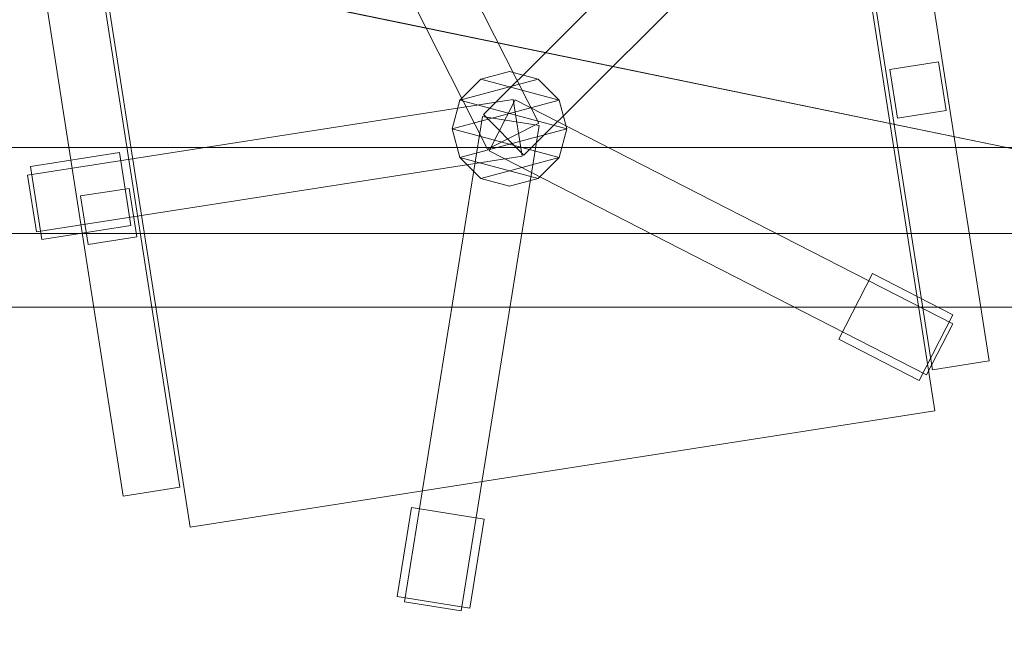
# Model space of a CAD drawing. Header units: millimetres. Extents: x -1675 to 29381, y -3645 to 22555.
# Tile 186 of 256: x 7310 to 7911, y 14217 to 14587. Entities that reach past the tile are written whole.
import ezdxf

# ---------------------------------------------------------------- set-up
doc = ezdxf.new("R2010")
doc.units = ezdxf.units.MM
doc.layers.add('A-GENM-____-OTLN', color=13, linetype='Continuous', lineweight=9)

msp = doc.modelspace()

# ---------------------------------------------------------------- meshes
at = {"layer": 'A-GENM-____-OTLN'}
mesh = msp.add_polyface(dxfattribs=at)
corners = [(9606.02, 11640, 1), (9606.02, 11190, 1), (9306.02, 11190, 1), (9306.02, 11640, 1), (256.83, 10770, 1), (6.83, 13252, 1), (256.83, 13252, 1), (6.83, 10170, 1), (5006.02, 11270.6, 1), (4706.02, 11640, 1), (5006.02, 11640, 1), (4706.02, 11204.55, 1), (256.83, 13303.58, 1), (256.83, 13450, 1), (6.83, 16140, 1), (256.83, 16140, 1), (256.83, 16249.12, 1), (13956.02, 16490, 1), (13776.02, 16140, 1), (13776.02, 17000, 1), (13956.02, 17000, 1), (14006.02, 16140, 1), (13956.02, 17990, 1), (13956.02, 17700, 1), (13776.02, 17700, 1), (13776.02, 18420, 1), (13956.02, 18420, 1), (12046.02, 18420, 1), (12896.02, 18420, 1), (12896.02, 18240, 1), (9606.02, 18240, 1), (9606.02, 17990, 1), (9306.02, 17990, 1), (11186.02, 18420, 1), (9306.02, 18420, 1), (9486.02, 18420, 1), (9486.02, 18420, 1), (10986.02, 18420, 1), (8336.02, 18420, 1), (8406.02, 18240, 1), (8156.02, 18240, 1), (6856.02, 18240, 1), (7156.02, 18420, 1), (7336.02, 18240, 1), (5230.75, 18420, 1), (5956.02, 18240, 1), (5006.02, 18240, 1), (4706.02, 18190.98, 1), (5006.02, 17990, 1), (4706.02, 17990, 1), (4706.02, 18240, 1), (256.83, 16450, 1), (256.83, 18240, 1), (256.83, 18420, 1), (256.83, 18850, 1)]
mesh.append_faces([[corners[k] for k in face] for face in [(8, 9, 10), (47, 48, 49)]], dxfattribs={"vtx0": -1})
mesh.append_faces([[corners[k] for k in face] for face in [(4, 5, 6), (5, 4, 7), (9, 8, 11), (13, 14, 15), (14, 13, 5), (18, 17, 21), (25, 22, 24), (30, 33, 29), (37, 30, 36), (41, 42, 43), (48, 47, 46)]], dxfattribs={"vtx0": -1, "vtx1": -1})
mesh.append_faces([[corners[k] for k in face] for face in [(35, 30, 34), (33, 30, 37), (44, 46, 47), (14, 53, 52)]], dxfattribs={"vtx0": -1, "vtx1": -1, "vtx2": -1})
mesh.append_faces([[corners[k] for k in face] for face in [(5, 12, 6), (14, 16, 15), (17, 18, 19), (22, 25, 26), (30, 32, 34), (30, 35, 36), (38, 39, 40), (44, 45, 46), (44, 47, 50), (53, 50, 52), (14, 54, 53)]], dxfattribs={"vtx0": -1, "vtx2": -1})
mesh.append_faces([[corners[k] for k in face] for face in [(13, 12, 5), (33, 27, 29), (51, 16, 14), (52, 51, 14)]], dxfattribs={"vtx1": -1, "vtx2": -1})
mesh.append_faces([[corners[k] for k in face] for face in [(0, 1, 2), (2, 3, 0), (19, 20, 17), (22, 23, 24), (27, 28, 29), (30, 31, 32)]], dxfattribs={"vtx2": -1})
mesh = msp.add_polyface(dxfattribs=at)
corners = [(4706.02, 11190, 2949), (256.83, 10225.04, 2949), (4706.02, 11204.55, 2949), (5006.02, 10170, 2949), (256.83, 10170, 2949), (5006.02, 11190, 2949), (5006.02, 11190, 2949), (5006.02, 11270.6, 2949), (256.83, 10770, 2949), (4706.02, 11640, 2949), (256.83, 13252, 2949), (5006.02, 11640, 2949), (256.83, 13303.58, 2949), (14006.02, 13252, 2949), (256.83, 16140, 2949), (13776.02, 16140, 2949), (256.83, 13450, 2949), (4706.02, 17990, 2949), (256.83, 16249.12, 2949), (4706.02, 18190.98, 2949), (5006.02, 17990, 2949), (5006.02, 18240, 2949), (5956.02, 18240, 2949), (256.83, 18240, 2949), (4706.02, 18240, 2949), (256.83, 16450, 2949), (6.83, 10170, 2949), (6.83, 13252, 2949), (6.83, 16140, 2949), (5230.75, 18420, 2949), (256.83, 18420, 2949), (256.83, 18850, 2949)]
mesh.append_faces([[corners[k] for k in face] for face in [(27, 8, 26), (28, 16, 27)]], dxfattribs={"vtx0": -1, "vtx1": -1})
mesh.append_faces([[corners[k] for k in face] for face in [(0, 1, 2), (0, 3, 4), (1, 0, 4), (3, 0, 5), (5, 0, 6), (7, 5, 6), (8, 2, 1), (2, 8, 9), (10, 11, 9), (9, 8, 10), (12, 13, 10), (14, 15, 16), (16, 15, 12), (17, 18, 19), (20, 21, 22), (20, 14, 17), (18, 17, 14), (19, 23, 24), (25, 19, 18), (23, 19, 25), (26, 1, 4), (2, 6, 0), (6, 2, 7), (8, 27, 10), (8, 1, 26), (7, 9, 11), (9, 7, 2), (27, 12, 10), (16, 28, 14), (16, 12, 27), (28, 18, 14), (19, 20, 17), (20, 19, 21), (29, 21, 19), (29, 19, 24), (25, 18, 28), (23, 25, 28), (28, 30, 23), (28, 31, 30)]], dxfattribs={"vtx0": -1, "vtx1": -1, "vtx2": -1})
mesh = msp.add_polyface(dxfattribs=at)
corners = [(9306.02, 10156.57, 2949), (5006.02, 10170, 2949), (9306.02, 10170, 2949), (9306.02, 11190, 2949), (5006.02, 11190, 2949), (13776.02, 10169.34, 2949), (13776.02, 10170, 2949), (9606.02, 11190, 2949), (9306.02, 11190, 2949), (5006.02, 11270.6, 2949), (14006.02, 13252, 2949), (9306.02, 11640, 2949), (13776.02, 10470, 2949), (9606.02, 11640, 2949), (5006.02, 11640, 2949), (256.83, 13252, 2949), (256.83, 13303.58, 2949), (14006.01, 16140, 2949), (13776.02, 16140, 2949), (9606.02, 17990, 2949), (9606.02, 18240, 2949), (12896.02, 18240, 2949), (6856.02, 18240, 2949), (5956.02, 18240, 2949), (6856.02, 18420, 2949), (8406.02, 18240, 2949), (9306.02, 18420, 2949), (9306.02, 17990, 2949), (256.83, 16140, 2949), (5006.02, 17990, 2949), (8156.02, 18240, 2949), (7336.02, 18240, 2949), (13776.02, 18420, 2949), (13776.02, 17700, 2949), (13776.02, 17000, 2949), (13956.02, 17000, 2949), (13956.02, 16490, 2949), (13956.02, 17990, 2949)]
mesh.append_faces([[corners[k] for k in face] for face in [(0, 1, 2), (3, 1, 4), (1, 3, 2), (5, 2, 6), (7, 6, 2), (3, 4, 8), (9, 8, 4), (10, 11, 9), (3, 8, 7), (6, 7, 12), (2, 3, 7), (13, 12, 7), (12, 13, 10), (8, 9, 11), (10, 13, 11), (10, 9, 14), (10, 14, 15), (10, 16, 17), (19, 20, 21), (22, 23, 24), (25, 26, 27), (28, 29, 18), (23, 22, 29), (30, 25, 27), (27, 18, 29), (29, 22, 31), (31, 30, 27), (19, 18, 27), (29, 31, 27), (21, 32, 33), (34, 33, 35), (21, 18, 19), (34, 21, 33), (18, 21, 34), (13, 7, 8), (8, 11, 13), (36, 18, 34), (32, 37, 33), (20, 19, 27), (20, 27, 26)]], dxfattribs={"vtx0": -1, "vtx1": -1, "vtx2": -1})
mesh.append_faces([[corners[k] for k in face] for face in [(18, 17, 16)]], dxfattribs={"vtx1": -1, "vtx2": -1})
mesh = msp.add_polyface(dxfattribs=at)
corners = [(9306.02, 10130, 1), (5006.02, 10144.28, 1), (9306.02, 10156.57, 1), (5006.02, 10130, 1), (5006.02, 10170, 1), (9306.02, 10170, 1), (9306.02, 11190, 1), (5006.02, 11190, 1), (256.83, 10130.71, 1), (13776.02, 10130, 1), (13776.02, 10169.34, 1), (256.83, 10170, 1), (13776.02, 10170, 1), (4706.02, 11190, 1), (256.83, 10225.04, 1), (4706.02, 11204.55, 1), (9606.02, 11190, 1), (9306.02, 11190, 1), (5006.02, 11270.6, 1), (14006.02, 13252, 1), (9306.02, 11640, 1), (13776.02, 10470, 1), (5006.02, 11190, 1), (9606.02, 11640, 1), (5006.02, 11640, 1), (256.83, 10770, 1), (256.83, 13252, 1), (4706.02, 11640, 1), (256.83, 13303.58, 1), (14006.01, 16140, 1), (13776.02, 16140, 1), (256.83, 16140, 1), (256.83, 13450, 1), (256.83, 16249.12, 1), (4706.02, 17990, 1), (5006.02, 17990, 1)]
mesh.append_faces([[corners[k] for k in face] for face in [(9, 2, 10), (11, 1, 8), (10, 5, 12), (13, 14, 15), (14, 13, 11), (12, 16, 21), (23, 21, 16), (18, 7, 22), (17, 18, 20), (25, 15, 14), (15, 25, 27), (28, 19, 26), (31, 30, 32), (32, 30, 28), (33, 34, 31)]], dxfattribs={"vtx0": -1, "vtx1": -1})
mesh.append_faces([[corners[k] for k in face] for face in [(0, 1, 2), (1, 0, 3), (2, 4, 5), (4, 2, 1), (6, 4, 7), (4, 6, 5), (3, 8, 1), (2, 9, 0), (1, 11, 4), (5, 10, 2), (16, 12, 5), (6, 7, 17), (18, 17, 7), (13, 4, 11), (19, 20, 18), (4, 13, 7), (5, 6, 16), (21, 23, 19), (19, 24, 26), (19, 28, 29), (31, 35, 30)]], dxfattribs={"vtx0": -1, "vtx1": -1, "vtx2": -1})
mesh.append_faces([[corners[k] for k in face] for face in [(6, 17, 16), (7, 13, 22), (19, 23, 20), (19, 18, 24), (26, 24, 27), (27, 25, 26)]], dxfattribs={"vtx0": -1, "vtx2": -1})
mesh.append_faces([[corners[k] for k in face] for face in [(30, 29, 28)]], dxfattribs={"vtx1": -1, "vtx2": -1})
mesh = msp.add_polyface(dxfattribs=at)
corners = [(14006.02, 16140), (6.83, 13252), (14006.02, 13252)]
mesh.append_faces([[corners[k] for k in face] for face in [(1, 2, 0)]])
mesh = msp.add_polyface(dxfattribs=at)
corners = [(14006.02, 13252, -50), (6.83, 16140, -50), (14006.02, 16140, -50)]
mesh.append_faces([[corners[k] for k in face] for face in [(1, 2, 0)]])
mesh = msp.add_polyface(dxfattribs=at)
corners = [(6.83, 13252, -50), (6.83, 16140, -50), (14006.02, 13252, -50)]
mesh.append_faces([[corners[k] for k in face] for face in [(1, 2, 0)]])
mesh = msp.add_polyface(dxfattribs=at)
corners = [(6.83, 16140), (6.83, 13252), (14006.02, 16140)]
mesh.append_faces([[corners[k] for k in face] for face in [(1, 2, 0)]])
mesh = msp.add_polyface(dxfattribs=at)
corners = [(14006.02, 16140, 3000), (6.83, 13252, 3000), (14006.02, 13252, 3000)]
mesh.append_faces([[corners[k] for k in face] for face in [(1, 2, 0)]])
mesh = msp.add_polyface(dxfattribs=at)
corners = [(14006.02, 13252, 2950), (6.83, 16140, 2950), (14006.02, 16140, 2950)]
mesh.append_faces([[corners[k] for k in face] for face in [(1, 2, 0)]])
mesh = msp.add_polyface(dxfattribs=at)
corners = [(6.83, 13252, 2950), (6.83, 16140, 2950), (14006.02, 13252, 2950)]
mesh.append_faces([[corners[k] for k in face] for face in [(1, 2, 0)]])
mesh = msp.add_polyface(dxfattribs=at)
corners = [(6.83, 16140, 3000), (6.83, 13252, 3000), (14006.02, 16140, 3000)]
mesh.append_faces([[corners[k] for k in face] for face in [(1, 2, 0)]])
mesh = msp.add_polyface(dxfattribs=at)
corners = [(7627.2, 14523.84, 82.5), (7595.98, 14508.02, 82.5), (7460.37, 14775.62, 82.5), (7491.59, 14791.44, 82.5)]
mesh.append_faces([[corners[k] for k in face] for face in [(3, 0, 1, 2)]])
mesh = msp.add_polyface(dxfattribs=at)
corners = [(7627.2, 14523.84, 117.5), (7491.59, 14791.44, 117.5), (7460.37, 14775.62, 117.5), (7595.98, 14508.02, 117.5)]
mesh.append_faces([[corners[k] for k in face] for face in [(1, 2, 3, 0)]])
mesh = msp.add_polyface(dxfattribs=at)
corners = [(7627.2, 14523.84, 82.5), (7491.59, 14791.44, 82.5), (7491.59, 14791.44, 117.5), (7627.2, 14523.84, 117.5)]
mesh.append_faces([[corners[k] for k in face] for face in [(2, 3, 0, 1)]])
mesh = msp.add_polyface(dxfattribs=at)
corners = [(7460.37, 14775.62, 82.5), (7595.98, 14508.02, 82.5), (7595.98, 14508.02, 117.5), (7460.37, 14775.62, 117.5)]
mesh.append_faces([[corners[k] for k in face] for face in [(0, 1, 2, 3)]])
mesh = msp.add_polyface(dxfattribs=at)
corners = [(7804.18, 14763.36, 400), (7868.98, 14348.39, 400), (7414.48, 14277.42, 400), (7349.69, 14692.39, 400)]
mesh.append_faces([[corners[k] for k in face] for face in [(0, 1, 2, 3)]])
mesh = msp.add_polyface(dxfattribs=at)
corners = [(7804.18, 14763.36, 470), (7349.69, 14692.39, 470), (7414.48, 14277.42, 470), (7868.98, 14348.39, 470)]
mesh.append_faces([[corners[k] for k in face] for face in [(0, 1, 2, 3)]])
mesh = msp.add_polyface(dxfattribs=at)
corners = [(7868.98, 14348.39, 400), (7804.18, 14763.36, 400), (7804.18, 14763.36, 470), (7868.98, 14348.39, 470)]
mesh.append_faces([[corners[k] for k in face] for face in [(2, 3, 0, 1)]])
mesh = msp.add_polyface(dxfattribs=at)
corners = [(7806.04, 14740.93, 82.5), (7593.44, 14529.26, 82.5), (7593.44, 14529.26, 117.5), (7806.04, 14740.93, 117.5)]
mesh.append_faces([[corners[k] for k in face] for face in [(0, 1, 2, 3)]])
mesh = msp.add_polyface(dxfattribs=at)
corners = [(7618.14, 14504.46, 82.5), (7593.44, 14529.26, 82.5), (7806.04, 14740.93, 82.5), (7830.73, 14716.13, 82.5)]
mesh.append_faces([[corners[k] for k in face] for face in [(1, 2, 3, 0)]])
mesh = msp.add_polyface(dxfattribs=at)
corners = [(7618.14, 14504.46, 117.5), (7830.73, 14716.13, 117.5), (7806.04, 14740.93, 117.5), (7593.44, 14529.26, 117.5)]
mesh.append_faces([[corners[k] for k in face] for face in [(3, 0, 1, 2)]])
mesh = msp.add_polyface(dxfattribs=at)
corners = [(7618.14, 14504.46, 82.5), (7830.73, 14716.13, 82.5), (7830.73, 14716.13, 117.5), (7618.14, 14504.46, 117.5)]
mesh.append_faces([[corners[k] for k in face] for face in [(2, 3, 0, 1)]])
mesh = msp.add_polyface(dxfattribs=at)
corners = [(7849.72, 14714.8, 612.5), (7902.17, 14378.87, 612.5), (7867.59, 14373.47, 612.5), (7815.14, 14709.4, 612.5)]
mesh.append_faces([[corners[k] for k in face] for face in [(1, 2, 3, 0)]])
mesh = msp.add_polyface(dxfattribs=at)
corners = [(7849.72, 14714.8, 647.5), (7815.14, 14709.4, 647.5), (7867.59, 14373.47, 647.5), (7902.17, 14378.87, 647.5)]
mesh.append_faces([[corners[k] for k in face] for face in [(3, 0, 1, 2)]])
mesh = msp.add_polyface(dxfattribs=at)
corners = [(7902.17, 14378.87, 612.5), (7849.72, 14714.8, 612.5), (7849.72, 14714.8, 647.5), (7902.17, 14378.87, 647.5)]
mesh.append_faces([[corners[k] for k in face] for face in [(2, 3, 0, 1)]])
mesh = msp.add_polyface(dxfattribs=at)
corners = [(7815.14, 14709.4, 612.5), (7867.59, 14373.47, 612.5), (7867.59, 14373.47, 647.5), (7815.14, 14709.4, 647.5)]
mesh.append_faces([[corners[k] for k in face] for face in [(0, 1, 2, 3)]])
mesh = msp.add_polyface(dxfattribs=at)
corners = [(7349.69, 14692.39, 400), (7414.48, 14277.42, 400), (7414.48, 14277.42, 470), (7349.69, 14692.39, 470)]
mesh.append_faces([[corners[k] for k in face] for face in [(0, 1, 2, 3)]])
mesh = msp.add_polyface(dxfattribs=at)
corners = [(7355.7, 14637.66, 612.5), (7408.16, 14301.73, 612.5), (7373.57, 14296.34, 612.5), (7321.12, 14632.27, 612.5)]
mesh.append_faces([[corners[k] for k in face] for face in [(0, 1, 2, 3)]])
mesh = msp.add_polyface(dxfattribs=at)
corners = [(7355.7, 14637.66, 647.5), (7321.12, 14632.27, 647.5), (7373.57, 14296.34, 647.5), (7408.16, 14301.73, 647.5)]
mesh.append_faces([[corners[k] for k in face] for face in [(0, 1, 2, 3)]])
mesh = msp.add_polyface(dxfattribs=at)
corners = [(7408.16, 14301.73, 612.5), (7355.7, 14637.66, 612.5), (7355.7, 14637.66, 647.5), (7408.16, 14301.73, 647.5)]
mesh.append_faces([[corners[k] for k in face] for face in [(1, 2, 3, 0)]])
mesh = msp.add_polyface(dxfattribs=at)
corners = [(7321.12, 14632.27, 612.5), (7373.57, 14296.34, 612.5), (7373.57, 14296.34, 647.5), (7321.12, 14632.27, 647.5)]
mesh.append_faces([[corners[k] for k in face] for face in [(0, 1, 2, 3)]])
mesh = msp.add_polyface(dxfattribs=at)
corners = [(7871.16, 14561.27, 440), (7875.79, 14531.63, 440), (7846.15, 14527, 440), (7841.52, 14556.64, 440)]
mesh.append_faces([[corners[k] for k in face] for face in [(0, 1, 2, 3)]])
mesh = msp.add_polyface(dxfattribs=at)
corners = [(7871.16, 14561.27, 640), (7841.52, 14556.64, 640), (7846.15, 14527, 640), (7875.79, 14531.63, 640)]
mesh.append_faces([[corners[k] for k in face] for face in [(0, 1, 2, 3)]])
mesh = msp.add_polyface(dxfattribs=at)
corners = [(7871.16, 14561.27, 440), (7841.52, 14556.64, 440), (7841.52, 14556.64, 640), (7871.16, 14561.27, 640)]
mesh.append_faces([[corners[k] for k in face] for face in [(0, 1, 2, 3)]])
mesh = msp.add_polyface(dxfattribs=at)
corners = [(7875.79, 14531.63, 440), (7871.16, 14561.27, 440), (7871.16, 14561.27, 640), (7875.79, 14531.63, 640)]
mesh.append_faces([[corners[k] for k in face] for face in [(1, 2, 3, 0)]])
mesh = msp.add_polyface(dxfattribs=at)
corners = [(7639.64, 14537.89, 395), (7626.83, 14550.7, 395), (7609.33, 14555.39, 395), (7591.83, 14550.7, 395), (7579.02, 14537.89, 395), (7574.33, 14520.39, 395), (7579.02, 14502.89, 395), (7591.83, 14490.08, 395), (7609.33, 14485.39, 395), (7626.83, 14490.08, 395), (7639.64, 14502.89, 395), (7644.33, 14520.39, 395)]
mesh.append_faces([[corners[k] for k in face] for face in [(0, 3, 4, 5), (5, 10, 11, 0)]], dxfattribs={"vtx0": -1, "vtx3": -1})
mesh.append_faces([[corners[k] for k in face] for face in [(6, 7, 10, 5)]], dxfattribs={"vtx1": -1, "vtx2": -1})
mesh.append_faces([[corners[k] for k in face] for face in [(1, 2, 3, 0)]], dxfattribs={"vtx2": -1})
mesh.append_faces([[corners[k] for k in face] for face in [(7, 8, 9, 10)]], dxfattribs={"vtx3": -1})
mesh = msp.add_polyface(dxfattribs=at)
corners = [(7626.83, 14490.08, 115), (7609.33, 14485.39, 115), (7591.83, 14490.08, 115), (7579.02, 14502.89, 115), (7574.33, 14520.39, 115), (7579.02, 14537.89, 115), (7591.83, 14550.7, 115), (7609.33, 14555.39, 115), (7626.83, 14550.7, 115), (7639.64, 14537.89, 115), (7644.33, 14520.39, 115), (7639.64, 14502.89, 115)]
mesh.append_faces([[corners[k] for k in face] for face in [(5, 8, 9, 10), (10, 3, 4, 5)]], dxfattribs={"vtx0": -1, "vtx3": -1})
mesh.append_faces([[corners[k] for k in face] for face in [(11, 0, 3, 10)]], dxfattribs={"vtx1": -1, "vtx2": -1})
mesh.append_faces([[corners[k] for k in face] for face in [(6, 7, 8, 5)]], dxfattribs={"vtx2": -1})
mesh.append_faces([[corners[k] for k in face] for face in [(0, 1, 2, 3)]], dxfattribs={"vtx3": -1})
mesh = msp.add_polyface(dxfattribs=at)
corners = [(7609.33, 14555.39, 115), (7591.83, 14550.7, 115), (7591.83, 14550.7, 395), (7609.33, 14555.39, 395)]
mesh.append_faces([[corners[k] for k in face] for face in [(0, 1, 2, 3)]])
mesh = msp.add_polyface(dxfattribs=at)
corners = [(7626.83, 14550.7, 115), (7609.33, 14555.39, 115), (7609.33, 14555.39, 395), (7626.83, 14550.7, 395)]
mesh.append_faces([[corners[k] for k in face] for face in [(3, 0, 1, 2)]])
mesh = msp.add_polyface(dxfattribs=at)
corners = [(7841.52, 14556.64, 440), (7846.15, 14527, 440), (7846.15, 14527, 640), (7841.52, 14556.64, 640)]
mesh.append_faces([[corners[k] for k in face] for face in [(0, 1, 2, 3)]])
mesh = msp.add_polyface(dxfattribs=at)
corners = [(7591.83, 14550.7, 115), (7579.02, 14537.89, 115), (7579.02, 14537.89, 395), (7591.83, 14550.7, 395)]
mesh.append_faces([[corners[k] for k in face] for face in [(0, 1, 2, 3)]])
mesh = msp.add_polyface(dxfattribs=at)
corners = [(7639.64, 14537.89, 115), (7626.83, 14550.7, 115), (7626.83, 14550.7, 395), (7639.64, 14537.89, 395)]
mesh.append_faces([[corners[k] for k in face] for face in [(1, 2, 3, 0)]])
mesh = msp.add_polyface(dxfattribs=at)
corners = [(7611.57, 14538.45, 82.5), (7616.97, 14503.87, 82.5), (7320.56, 14457.59, 82.5), (7315.16, 14492.17, 82.5)]
mesh.append_faces([[corners[k] for k in face] for face in [(0, 1, 2, 3)]])
mesh = msp.add_polyface(dxfattribs=at)
corners = [(7611.57, 14538.45, 117.5), (7315.16, 14492.17, 117.5), (7320.56, 14457.59, 117.5), (7616.97, 14503.87, 117.5)]
mesh.append_faces([[corners[k] for k in face] for face in [(0, 1, 2, 3)]])
mesh = msp.add_polyface(dxfattribs=at)
corners = [(7611.57, 14538.45, 82.5), (7315.16, 14492.17, 82.5), (7315.16, 14492.17, 117.5), (7611.57, 14538.45, 117.5)]
mesh.append_faces([[corners[k] for k in face] for face in [(0, 1, 2, 3)]])
mesh = msp.add_polyface(dxfattribs=at)
corners = [(7579.02, 14537.89, 115), (7574.33, 14520.39, 115), (7574.33, 14520.39, 395), (7579.02, 14537.89, 395)]
mesh.append_faces([[corners[k] for k in face] for face in [(3, 0, 1, 2)]])
mesh = msp.add_polyface(dxfattribs=at)
corners = [(7612.86, 14538.24, 82.5), (7596.9, 14507.09, 82.5), (7596.9, 14507.09, 117.5), (7612.86, 14538.24, 117.5)]
mesh.append_faces([[corners[k] for k in face] for face in [(0, 1, 2, 3)]])
mesh = msp.add_polyface(dxfattribs=at)
corners = [(7596.9, 14507.09, 82.5), (7612.86, 14538.24, 82.5), (7879.86, 14401.46, 82.5), (7863.91, 14370.31, 82.5)]
mesh.append_faces([[corners[k] for k in face] for face in [(1, 2, 3, 0)]])
mesh = msp.add_polyface(dxfattribs=at)
corners = [(7596.9, 14507.09, 117.5), (7863.91, 14370.31, 117.5), (7879.86, 14401.46, 117.5), (7612.86, 14538.24, 117.5)]
mesh.append_faces([[corners[k] for k in face] for face in [(3, 0, 1, 2)]])
mesh = msp.add_polyface(dxfattribs=at)
corners = [(7616.97, 14503.87, 82.5), (7611.57, 14538.45, 82.5), (7611.57, 14538.45, 117.5), (7616.97, 14503.87, 117.5)]
mesh.append_faces([[corners[k] for k in face] for face in [(2, 3, 0, 1)]])
mesh = msp.add_polyface(dxfattribs=at)
corners = [(7879.86, 14401.46, 82.5), (7612.86, 14538.24, 82.5), (7612.86, 14538.24, 117.5), (7879.86, 14401.46, 117.5)]
mesh.append_faces([[corners[k] for k in face] for face in [(0, 1, 2, 3)]])
mesh = msp.add_polyface(dxfattribs=at)
corners = [(7644.33, 14520.39, 115), (7639.64, 14537.89, 115), (7639.64, 14537.89, 395), (7644.33, 14520.39, 395)]
mesh.append_faces([[corners[k] for k in face] for face in [(1, 2, 3, 0)]])
mesh = msp.add_polyface(dxfattribs=at)
corners = [(7592.85, 14528.1, 82.5), (7627.4, 14522.55, 82.5), (7579.82, 14226.35, 82.5), (7545.27, 14231.9, 82.5)]
mesh.append_faces([[corners[k] for k in face] for face in [(3, 0, 1, 2)]])
mesh = msp.add_polyface(dxfattribs=at)
corners = [(7592.85, 14528.1, 117.5), (7545.27, 14231.9, 117.5), (7579.82, 14226.35, 117.5), (7627.4, 14522.55, 117.5)]
mesh.append_faces([[corners[k] for k in face] for face in [(1, 2, 3, 0)]])
mesh = msp.add_polyface(dxfattribs=at)
corners = [(7592.85, 14528.1, 82.5), (7545.27, 14231.9, 82.5), (7545.27, 14231.9, 117.5), (7592.85, 14528.1, 117.5)]
mesh.append_faces([[corners[k] for k in face] for face in [(0, 1, 2, 3)]])
mesh = msp.add_polyface(dxfattribs=at)
corners = [(7627.4, 14522.55, 82.5), (7592.85, 14528.1, 82.5), (7592.85, 14528.1, 117.5), (7627.4, 14522.55, 117.5)]
mesh.append_faces([[corners[k] for k in face] for face in [(3, 0, 1, 2)]])
mesh = msp.add_polyface(dxfattribs=at)
corners = [(7593.44, 14529.26, 82.5), (7618.14, 14504.46, 82.5), (7618.14, 14504.46, 117.5), (7593.44, 14529.26, 117.5)]
mesh.append_faces([[corners[k] for k in face] for face in [(3, 0, 1, 2)]])
mesh = msp.add_polyface(dxfattribs=at)
corners = [(7846.15, 14527, 440), (7875.79, 14531.63, 440), (7875.79, 14531.63, 640), (7846.15, 14527, 640)]
mesh.append_faces([[corners[k] for k in face] for face in [(2, 3, 0, 1)]])
mesh = msp.add_polyface(dxfattribs=at)
corners = [(7579.82, 14226.35, 82.5), (7627.4, 14522.55, 82.5), (7627.4, 14522.55, 117.5), (7579.82, 14226.35, 117.5)]
mesh.append_faces([[corners[k] for k in face] for face in [(2, 3, 0, 1)]])
mesh = msp.add_polyface(dxfattribs=at)
corners = [(7595.98, 14508.02, 82.5), (7627.2, 14523.84, 82.5), (7627.2, 14523.84, 117.5), (7595.98, 14508.02, 117.5)]
mesh.append_faces([[corners[k] for k in face] for face in [(2, 3, 0, 1)]])
mesh = msp.add_polyface(dxfattribs=at)
corners = [(7574.33, 14520.39, 115), (7579.02, 14502.89, 115), (7579.02, 14502.89, 395), (7574.33, 14520.39, 395)]
mesh.append_faces([[corners[k] for k in face] for face in [(3, 0, 1, 2)]])
mesh = msp.add_polyface(dxfattribs=at)
corners = [(7639.64, 14502.89, 115), (7644.33, 14520.39, 115), (7644.33, 14520.39, 395), (7639.64, 14502.89, 395)]
mesh.append_faces([[corners[k] for k in face] for face in [(1, 2, 3, 0)]])
mesh = msp.add_polyface(dxfattribs=at)
corners = [(8256.83, 14509.13, 710), (6856.83, 14509.13, 710), (6856.83, 14509.13, 750), (8256.83, 14509.13, 750)]
mesh.append_faces([[corners[k] for k in face] for face in [(0, 1, 2, 3)]])
mesh = msp.add_polyface(dxfattribs=at)
corners = [(6856.83, 14509.13, 750), (6856.83, 13859.13, 750), (8256.83, 13859.13, 750), (8256.83, 14509.13, 750)]
mesh.append_faces([[corners[k] for k in face] for face in [(0, 1, 2, 3)]])
mesh = msp.add_polyface(dxfattribs=at)
corners = [(8256.83, 14509.13, 710), (8256.83, 13859.13, 710), (6856.83, 13859.13, 710), (6856.83, 14509.13, 710)]
mesh.append_faces([[corners[k] for k in face] for face in [(0, 1, 2, 3)]])
mesh = msp.add_polyface(dxfattribs=at)
corners = [(7371.2, 14505.98, 35), (7378.15, 14461.52, 35), (7323.8, 14453.03, 35), (7316.86, 14497.49, 35)]
mesh.append_faces([[corners[k] for k in face] for face in [(3, 0, 1, 2)]])
mesh = msp.add_polyface(dxfattribs=at)
corners = [(7371.2, 14505.98, 95), (7316.86, 14497.49, 95), (7323.8, 14453.03, 95), (7378.15, 14461.52, 95)]
mesh.append_faces([[corners[k] for k in face] for face in [(1, 2, 3, 0)]])
mesh = msp.add_polyface(dxfattribs=at)
corners = [(7371.2, 14505.98, 35), (7316.86, 14497.49, 35), (7316.86, 14497.49, 95), (7371.2, 14505.98, 95)]
mesh.append_faces([[corners[k] for k in face] for face in [(0, 1, 2, 3)]])
mesh = msp.add_polyface(dxfattribs=at)
corners = [(7320.56, 14457.59, 82.5), (7616.97, 14503.87, 82.5), (7616.97, 14503.87, 117.5), (7320.56, 14457.59, 117.5)]
mesh.append_faces([[corners[k] for k in face] for face in [(1, 2, 3, 0)]])
mesh = msp.add_polyface(dxfattribs=at)
corners = [(7378.15, 14461.52, 35), (7371.2, 14505.98, 35), (7371.2, 14505.98, 95), (7378.15, 14461.52, 95)]
mesh.append_faces([[corners[k] for k in face] for face in [(2, 3, 0, 1)]])
mesh = msp.add_polyface(dxfattribs=at)
corners = [(7596.9, 14507.09, 82.5), (7863.91, 14370.31, 82.5), (7863.91, 14370.31, 117.5), (7596.9, 14507.09, 117.5)]
mesh.append_faces([[corners[k] for k in face] for face in [(2, 3, 0, 1)]])
mesh = msp.add_polyface(dxfattribs=at)
corners = [(7316.86, 14497.49, 35), (7323.8, 14453.03, 35), (7323.8, 14453.03, 95), (7316.86, 14497.49, 95)]
mesh.append_faces([[corners[k] for k in face] for face in [(3, 0, 1, 2)]])
mesh = msp.add_polyface(dxfattribs=at)
corners = [(7579.02, 14502.89, 115), (7591.83, 14490.08, 115), (7591.83, 14490.08, 395), (7579.02, 14502.89, 395)]
mesh.append_faces([[corners[k] for k in face] for face in [(0, 1, 2, 3)]])
mesh = msp.add_polyface(dxfattribs=at)
corners = [(7626.83, 14490.08, 115), (7639.64, 14502.89, 115), (7639.64, 14502.89, 395), (7626.83, 14490.08, 395)]
mesh.append_faces([[corners[k] for k in face] for face in [(2, 3, 0, 1)]])
mesh = msp.add_polyface(dxfattribs=at)
corners = [(7315.16, 14492.17, 82.5), (7320.56, 14457.59, 82.5), (7320.56, 14457.59, 117.5), (7315.16, 14492.17, 117.5)]
mesh.append_faces([[corners[k] for k in face] for face in [(0, 1, 2, 3)]])
mesh = msp.add_polyface(dxfattribs=at)
corners = [(7591.83, 14490.08, 115), (7609.33, 14485.39, 115), (7609.33, 14485.39, 395), (7591.83, 14490.08, 395)]
mesh.append_faces([[corners[k] for k in face] for face in [(2, 3, 0, 1)]])
mesh = msp.add_polyface(dxfattribs=at)
corners = [(7609.33, 14485.39, 115), (7626.83, 14490.08, 115), (7626.83, 14490.08, 395), (7609.33, 14485.39, 395)]
mesh.append_faces([[corners[k] for k in face] for face in [(1, 2, 3, 0)]])
mesh = msp.add_polyface(dxfattribs=at)
corners = [(7377.14, 14484.13, 440), (7381.77, 14454.49, 440), (7352.13, 14449.87, 440), (7347.5, 14479.51, 440)]
mesh.append_faces([[corners[k] for k in face] for face in [(3, 0, 1, 2)]])
mesh = msp.add_polyface(dxfattribs=at)
corners = [(7377.14, 14484.13, 640), (7347.5, 14479.51, 640), (7352.13, 14449.87, 640), (7381.77, 14454.49, 640)]
mesh.append_faces([[corners[k] for k in face] for face in [(1, 2, 3, 0)]])
mesh = msp.add_polyface(dxfattribs=at)
corners = [(7377.14, 14484.13, 440), (7347.5, 14479.51, 440), (7347.5, 14479.51, 640), (7377.14, 14484.13, 640)]
mesh.append_faces([[corners[k] for k in face] for face in [(0, 1, 2, 3)]])
mesh = msp.add_polyface(dxfattribs=at)
corners = [(7347.5, 14479.51, 440), (7352.13, 14449.87, 440), (7352.13, 14449.87, 640), (7347.5, 14479.51, 640)]
mesh.append_faces([[corners[k] for k in face] for face in [(0, 1, 2, 3)]])
mesh = msp.add_polyface(dxfattribs=at)
corners = [(7381.77, 14454.49, 440), (7377.14, 14484.13, 440), (7377.14, 14484.13, 640), (7381.77, 14454.49, 640)]
mesh.append_faces([[corners[k] for k in face] for face in [(2, 3, 0, 1)]])
mesh = msp.add_polyface(dxfattribs=at)
corners = [(7323.8, 14453.03, 35), (7378.15, 14461.52, 35), (7378.15, 14461.52, 95), (7323.8, 14453.03, 95)]
mesh.append_faces([[corners[k] for k in face] for face in [(1, 2, 3, 0)]])
mesh = msp.add_polyface(dxfattribs=at)
corners = [(8181.83, 14456.63, 640), (6931.83, 14456.63, 640), (6931.83, 14456.63, 710), (8181.83, 14456.63, 710)]
mesh.append_faces([[corners[k] for k in face] for face in [(0, 1, 2, 3)]])
mesh = msp.add_polyface(dxfattribs=at)
corners = [(6931.83, 14411.63, 640), (6931.83, 14456.63, 640), (8181.83, 14456.63, 640), (8181.83, 14411.63, 640)]
mesh.append_faces([[corners[k] for k in face] for face in [(1, 2, 3, 0)]])
mesh = msp.add_polyface(dxfattribs=at)
corners = [(6931.83, 14411.63, 710), (8181.83, 14411.63, 710), (8181.83, 14456.63, 710), (6931.83, 14456.63, 710)]
mesh.append_faces([[corners[k] for k in face] for face in [(2, 3, 0, 1)]])
mesh = msp.add_polyface(dxfattribs=at)
corners = [(7352.13, 14449.87, 440), (7381.77, 14454.49, 440), (7381.77, 14454.49, 640), (7352.13, 14449.87, 640)]
mesh.append_faces([[corners[k] for k in face] for face in [(2, 3, 0, 1)]])
mesh = msp.add_polyface(dxfattribs=at)
corners = [(7830.97, 14432.13, 35), (7810.45, 14392.08, 35), (7810.45, 14392.08, 95), (7830.97, 14432.13, 95)]
mesh.append_faces([[corners[k] for k in face] for face in [(3, 0, 1, 2)]])
mesh = msp.add_polyface(dxfattribs=at)
corners = [(7810.45, 14392.08, 35), (7830.97, 14432.13, 35), (7879.92, 14407.05, 35), (7859.4, 14367, 35)]
mesh.append_faces([[corners[k] for k in face] for face in [(1, 2, 3, 0)]])
mesh = msp.add_polyface(dxfattribs=at)
corners = [(7810.45, 14392.08, 95), (7859.4, 14367, 95), (7879.92, 14407.05, 95), (7830.97, 14432.13, 95)]
mesh.append_faces([[corners[k] for k in face] for face in [(3, 0, 1, 2)]])
mesh = msp.add_polyface(dxfattribs=at)
corners = [(7879.92, 14407.05, 35), (7830.97, 14432.13, 35), (7830.97, 14432.13, 95), (7879.92, 14407.05, 95)]
mesh.append_faces([[corners[k] for k in face] for face in [(0, 1, 2, 3)]])
mesh = msp.add_polyface(dxfattribs=at)
corners = [(6931.83, 14411.63, 640), (8181.83, 14411.63, 640), (8181.83, 14411.63, 710), (6931.83, 14411.63, 710)]
mesh.append_faces([[corners[k] for k in face] for face in [(2, 3, 0, 1)]])
mesh = msp.add_polyface(dxfattribs=at)
corners = [(7859.4, 14367, 35), (7879.92, 14407.05, 35), (7879.92, 14407.05, 95), (7859.4, 14367, 95)]
mesh.append_faces([[corners[k] for k in face] for face in [(1, 2, 3, 0)]])
mesh = msp.add_polyface(dxfattribs=at)
corners = [(7863.91, 14370.31, 82.5), (7879.86, 14401.46, 82.5), (7879.86, 14401.46, 117.5), (7863.91, 14370.31, 117.5)]
mesh.append_faces([[corners[k] for k in face] for face in [(1, 2, 3, 0)]])
mesh = msp.add_polyface(dxfattribs=at)
corners = [(7810.45, 14392.08, 35), (7859.4, 14367, 35), (7859.4, 14367, 95), (7810.45, 14392.08, 95)]
mesh.append_faces([[corners[k] for k in face] for face in [(2, 3, 0, 1)]])
mesh = msp.add_polyface(dxfattribs=at)
corners = [(7867.59, 14373.47, 612.5), (7902.17, 14378.87, 612.5), (7902.17, 14378.87, 647.5), (7867.59, 14373.47, 647.5)]
mesh.append_faces([[corners[k] for k in face] for face in [(2, 3, 0, 1)]])
mesh = msp.add_polyface(dxfattribs=at)
corners = [(7414.48, 14277.42, 400), (7868.98, 14348.39, 400), (7868.98, 14348.39, 470), (7414.48, 14277.42, 470)]
mesh.append_faces([[corners[k] for k in face] for face in [(1, 2, 3, 0)]])
mesh = msp.add_polyface(dxfattribs=at)
corners = [(7373.57, 14296.34, 612.5), (7408.16, 14301.73, 612.5), (7408.16, 14301.73, 647.5), (7373.57, 14296.34, 647.5)]
mesh.append_faces([[corners[k] for k in face] for face in [(2, 3, 0, 1)]])
mesh = msp.add_polyface(dxfattribs=at)
corners = [(7549.45, 14289.46, 35), (7593.88, 14282.33, 35), (7585.16, 14228.02, 35), (7540.73, 14235.16, 35)]
mesh.append_faces([[corners[k] for k in face] for face in [(0, 1, 2, 3)]])
mesh = msp.add_polyface(dxfattribs=at)
corners = [(7549.45, 14289.46, 95), (7540.73, 14235.16, 95), (7585.16, 14228.02, 95), (7593.88, 14282.33, 95)]
mesh.append_faces([[corners[k] for k in face] for face in [(0, 1, 2, 3)]])
mesh = msp.add_polyface(dxfattribs=at)
corners = [(7549.45, 14289.46, 35), (7540.73, 14235.16, 35), (7540.73, 14235.16, 95), (7549.45, 14289.46, 95)]
mesh.append_faces([[corners[k] for k in face] for face in [(0, 1, 2, 3)]])
mesh = msp.add_polyface(dxfattribs=at)
corners = [(7593.88, 14282.33, 35), (7549.45, 14289.46, 35), (7549.45, 14289.46, 95), (7593.88, 14282.33, 95)]
mesh.append_faces([[corners[k] for k in face] for face in [(0, 1, 2, 3)]])
mesh = msp.add_polyface(dxfattribs=at)
corners = [(7585.16, 14228.02, 35), (7593.88, 14282.33, 35), (7593.88, 14282.33, 95), (7585.16, 14228.02, 95)]
mesh.append_faces([[corners[k] for k in face] for face in [(1, 2, 3, 0)]])
mesh = msp.add_polyface(dxfattribs=at)
corners = [(7540.73, 14235.16, 35), (7585.16, 14228.02, 35), (7585.16, 14228.02, 95), (7540.73, 14235.16, 95)]
mesh.append_faces([[corners[k] for k in face] for face in [(2, 3, 0, 1)]])
mesh = msp.add_polyface(dxfattribs=at)
corners = [(7545.27, 14231.9, 82.5), (7579.82, 14226.35, 82.5), (7579.82, 14226.35, 117.5), (7545.27, 14231.9, 117.5)]
mesh.append_faces([[corners[k] for k in face] for face in [(2, 3, 0, 1)]])

doc.saveas('drawing.dxf')
